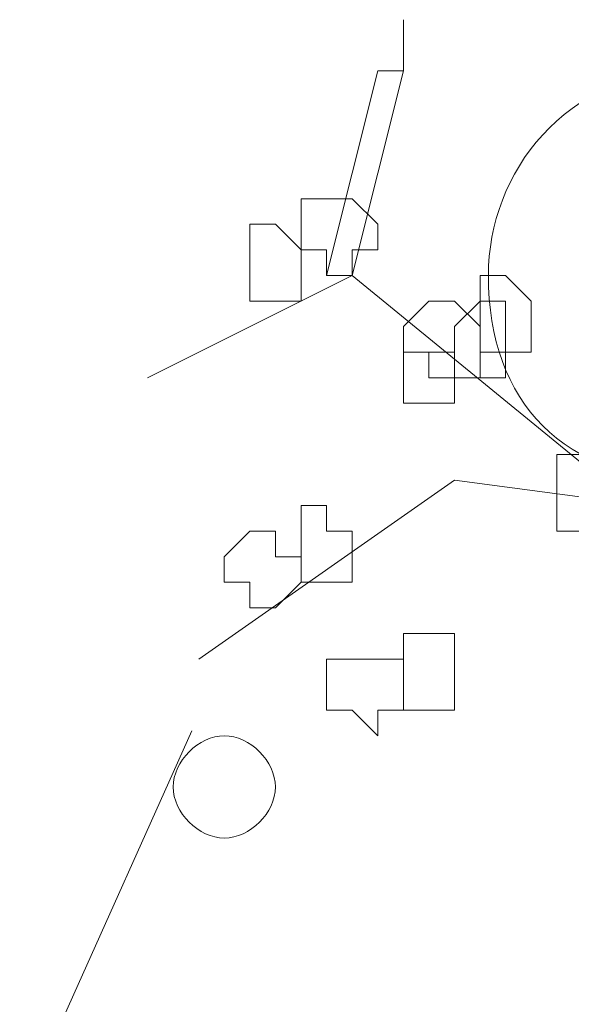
# Model space of a CAD drawing. Header units: millimetres. Extents: x 14400 to 93787, y -21104 to 39413.
# Tile 246 of 256: x 53350.83 to 53354.39, y 19726.72 to 19733.09. Entities that reach past the tile are written whole.
import ezdxf

# ---------------------------------------------------------------- set-up
doc = ezdxf.new("R2010")
doc.units = ezdxf.units.MM
doc.layers.add('_MODUS - zielen', color=66, linetype='Continuous', lineweight=9)

msp = doc.modelspace()

# ---------------------------------------------------------------- linework, layer by layer
at = {"layer": '_MODUS - zielen', "transparency": 33554687}
msp.add_line((53351.94037, 19728.48981), (53350.38037, 19725.00981), dxfattribs=at)
for points in [[(53353.30765, 19733.0906), (53353.30765, 19732.75967), (53353.30765, 19732.75967)], [(53353.14218, 19732.75967), (53352.81126, 19731.43596), (53352.81126, 19731.43596)], [(53353.14218, 19732.75967), (53353.30765, 19732.75967), (53352.97672, 19731.43596), (53352.81126, 19731.43596)], [(53354.79682, 19729.94679), (53352.97672, 19731.43596), (53351.65301, 19730.77411)], [(53356.12052, 19729.78133), (53353.63857, 19730.11225), (53351.98394, 19728.95401)]]:
    msp.add_lwpolyline(points, dxfattribs=at)
for points in [[(53352.81126, 19731.93235), (53352.81126, 19731.93235), (53352.64579, 19731.93235), (53352.64579, 19731.76689), (53352.64579, 19731.60143), (53352.81126, 19731.60143), (53352.81126, 19731.43596), (53352.81126, 19731.43596), (53352.97672, 19731.43596), (53352.97672, 19731.60143), (53353.14218, 19731.60143), (53353.14218, 19731.60143), (53353.14218, 19731.76689), (53352.97672, 19731.93235)], [(53352.48033, 19731.76689), (53352.31487, 19731.76689), (53352.31487, 19731.60143), (53352.31487, 19731.60143), (53352.31487, 19731.43596), (53352.31487, 19731.2705), (53352.48033, 19731.2705), (53352.48033, 19731.2705), (53352.64579, 19731.2705), (53352.64579, 19731.43596), (53352.64579, 19731.60143), (53352.64579, 19731.60143)], [(53353.9695, 19731.43596), (53353.80404, 19731.43596), (53353.80404, 19731.2705), (53353.80404, 19731.2705), (53353.80404, 19731.10504), (53353.80404, 19730.93957), (53353.9695, 19730.93957), (53353.9695, 19730.93957), (53354.13496, 19730.93957), (53354.13496, 19731.10504), (53354.13496, 19731.2705), (53354.13496, 19731.2705)], [(53353.47311, 19731.2705), (53353.30765, 19731.10504), (53353.30765, 19730.93957), (53353.30765, 19730.93957), (53353.47311, 19730.93957), (53353.47311, 19730.77411), (53353.63857, 19730.77411), (53353.63857, 19730.77411), (53353.80404, 19730.77411), (53353.80404, 19730.93957), (53353.80404, 19730.93957), (53353.80404, 19731.10504), (53353.63857, 19731.2705), (53353.63857, 19731.2705)], [(53353.63857, 19731.10504), (53353.63857, 19730.93957), (53353.63857, 19730.93957), (53353.63857, 19730.77411), (53353.80404, 19730.77411), (53353.80404, 19730.77411), (53353.9695, 19730.77411), (53353.9695, 19730.77411), (53353.9695, 19730.77411), (53353.9695, 19730.93957), (53353.9695, 19730.93957), (53353.9695, 19731.10504), (53353.9695, 19731.10504), (53353.9695, 19731.2705), (53353.80404, 19731.2705)], [(53353.30765, 19730.93957), (53353.30765, 19730.93957), (53353.30765, 19730.77411), (53353.30765, 19730.77411), (53353.30765, 19730.77411), (53353.30765, 19730.60864), (53353.47311, 19730.60864), (53353.63857, 19730.60864), (53353.63857, 19730.60864), (53353.63857, 19730.77411), (53353.63857, 19730.77411), (53353.63857, 19730.93957), (53353.63857, 19730.93957), (53353.47311, 19730.93957)], [(53354.30043, 19730.27772), (53354.30043, 19730.11225), (53354.30043, 19730.11225), (53354.30043, 19729.94679), (53354.30043, 19729.78133), (53354.46589, 19729.78133), (53354.46589, 19729.78133), (53354.46589, 19729.78133), (53354.63135, 19729.78133), (53354.63135, 19729.94679), (53354.63135, 19730.11225), (53354.63135, 19730.11225), (53354.46589, 19730.11225), (53354.46589, 19730.27772), (53354.46589, 19730.27772)], [(53352.81126, 19729.94679), (53352.64579, 19729.94679), (53352.64579, 19729.78133), (53352.64579, 19729.78133), (53352.64579, 19729.61586), (53352.64579, 19729.4504), (53352.81126, 19729.4504), (53352.81126, 19729.4504), (53352.81126, 19729.4504), (53352.97672, 19729.4504), (53352.97672, 19729.61586), (53352.97672, 19729.78133), (53352.97672, 19729.78133), (53352.81126, 19729.78133)], [(53352.31487, 19729.78133), (53352.1494, 19729.61586), (53352.1494, 19729.4504), (53352.1494, 19729.4504), (53352.31487, 19729.4504), (53352.31487, 19729.28494), (53352.48033, 19729.28494), (53352.48033, 19729.28494), (53352.64579, 19729.4504), (53352.64579, 19729.4504), (53352.64579, 19729.61586), (53352.48033, 19729.61586), (53352.48033, 19729.78133), (53352.48033, 19729.78133)], [(53353.30765, 19729.11947), (53353.30765, 19729.11947), (53353.30765, 19728.95401), (53353.30765, 19728.95401), (53353.30765, 19728.78855), (53353.30765, 19728.62308), (53353.47311, 19728.62308), (53353.63857, 19728.62308), (53353.63857, 19728.78855), (53353.63857, 19728.95401), (53353.63857, 19728.95401), (53353.63857, 19729.11947), (53353.47311, 19729.11947)], [(53352.97672, 19728.95401), (53352.97672, 19728.95401), (53352.81126, 19728.95401), (53352.81126, 19728.78855), (53352.81126, 19728.62308), (53352.97672, 19728.62308), (53353.14218, 19728.45762), (53353.14218, 19728.45762), (53353.14218, 19728.62308), (53353.30765, 19728.62308), (53353.30765, 19728.62308), (53353.30765, 19728.78855), (53353.30765, 19728.95401), (53353.14218, 19728.95401), (53353.14218, 19728.95401)]]:
    msp.add_lwpolyline(points, close=True, dxfattribs=at)
for points in [[(53356.50494, 19731.43596), (53356.50494, 19732.09782), (53355.84308, 19732.75967), (53355.18123, 19732.75967), (53355.18123, 19732.75967), (53354.35391, 19732.75967), (53353.85752, 19732.09782), (53353.85752, 19731.43596), (53353.85752, 19731.43596), (53353.85752, 19730.60864), (53354.35391, 19730.11225), (53355.18123, 19730.11225), (53355.18123, 19730.11225), (53355.84308, 19730.11225), (53356.50494, 19730.60864), (53356.50494, 19731.43596)], [(53352.48033, 19728.12669), (53352.48033, 19728.29216), (53352.31487, 19728.45762), (53352.1494, 19728.45762), (53352.1494, 19728.45762), (53351.98394, 19728.45762), (53351.81847, 19728.29216), (53351.81847, 19728.12669), (53351.81847, 19728.12669), (53351.81847, 19727.96123), (53351.98394, 19727.79577), (53352.1494, 19727.79577), (53352.1494, 19727.79577), (53352.31487, 19727.79577), (53352.48033, 19727.96123), (53352.48033, 19728.12669)]]:
    msp.add_open_spline(points, degree=3, knots=[0, 0, 0, 0, 0.0625, 0.0625, 0.0625, 0.062501, 0.125, 0.125, 0.125, 0.125001, 0.1875, 0.1875, 0.1875, 0.187501, 1, 1, 1, 1], dxfattribs=at)

doc.saveas('drawing.dxf')
